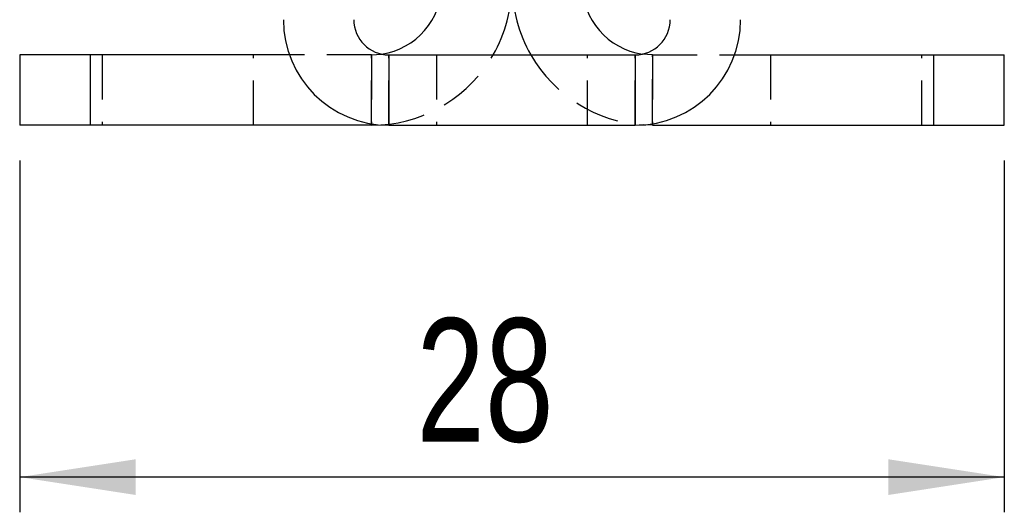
# Model space of a CAD drawing. Extents: x 32 to 386, y 97 to 276.
# Tile 18 of 34: x 250 to 278, y 218 to 232. Entities that reach past the tile are written whole.
import ezdxf

# ---------------------------------------------------------------- set-up
doc = ezdxf.new("R2010")
doc.units = 0
doc.linetypes.add('HIDDEN', pattern=[1.905, 1.27, -0.635])
doc.layers.get('0').update_dxf_attribs({"linetype": 'CONTINUOUS'})
doc.layers.add('FORMATO', color=179, linetype='CONTINUOUS')
doc.styles.add('SLDTEXTSTYLE0', font='TXT', dxfattribs={"width": 0.75})
doc.dimstyles.new('SLDDIMSTYLE0', dxfattribs={"dimtxt": 3.5, "dimasz": 3.302, "dimexe": 0, "dimexo": 0.0625, "dimgap": 0.875, "dimtad": 1, "dimdec": 0, "dimrnd": 1e-09, "dimzin": 12, "dimtxsty": 'SLDTEXTSTYLE0', "dimsah": 1, "dimcen": 0.09, "dimazin": 3, "dimtfac": 1, "dimtdec": 0, "dimtofl": 0, "dimtmove": 0, "dimatfit": 3, "dimtolj": 1, "dimtzin": 12})

# ---------------------------------------------------------------- blocks, each defined once
blk = doc.blocks.new('_D_14')
at = {"layer": 'FORMATO'}
for p, q in [((249.595, 227.699), (249.595, 217.699)), ((277.596, 227.699), (277.596, 217.699)), ((277.596, 218.699), (249.595, 218.699))]:
    blk.add_line(p, q, dxfattribs=at)
for points in [[(249.595, 218.699), (252.897, 218.191), (252.897, 219.207)], [(277.596, 218.699), (274.294, 219.207), (274.294, 218.191)]]:
    blk.add_solid(points, dxfattribs=at)
at = {"layer": 'FORMATO', "insert": (260.874, 223.211), "char_height": 3.5, "attachment_point": 1, "style": 'SLDTEXTSTYLE0'}
blk.add_mtext('28', dxfattribs=at)

msp = doc.modelspace()

# ---------------------------------------------------------------- linework, layer by layer
at = {"color": 7, "linetype": 'CONTINUOUS'}
for p, q in [((249.5951, 230.699), (249.5951, 228.699)), ((251.5951, 230.699), (249.5951, 230.699)), ((251.5951, 230.699), (251.5951, 228.699)), ((257.267, 230.699), (251.5951, 230.699)), ((260.0954, 230.699), (260.0954, 228.699)), ((260.0954, 230.699), (267.0954, 230.699)), ((267.0954, 230.699), (267.0954, 228.699)), ((269.9238, 230.699), (275.5957, 230.699)), ((275.5957, 228.699), (275.5957, 230.699)), ((275.5957, 230.699), (277.5957, 230.699)), ((277.5957, 228.699), (277.5957, 230.699)), ((251.5951, 228.699), (249.5951, 228.699)), ((259.5954, 228.699), (251.5951, 228.699)), ((259.5954, 228.699), (259.8634, 228.708)), ((260.0954, 228.699), (267.0954, 228.699)), ((267.5954, 228.699), (267.3274, 228.708)), ((267.5954, 228.699), (275.5957, 228.699)), ((275.5957, 228.699), (277.5957, 228.699))]:
    msp.add_line(p, q, dxfattribs=at)
at = {"color": 7, "linetype": 'HIDDEN'}
for p, q in [((251.5951, 230.699), (251.5951, 228.699)), ((251.9451, 230.699), (251.9451, 228.699)), ((256.2451, 228.699), (256.2451, 230.699)), ((259.5954, 230.699), (257.267, 230.699)), ((259.5954, 230.699), (259.8886, 230.7206)), ((259.5954, 228.699), (259.5954, 230.699)), ((259.5954, 230.699), (259.5954, 228.7409)), ((260.0954, 228.699), (260.0954, 230.699)), ((261.4454, 230.699), (261.4454, 228.699)), ((265.7454, 228.699), (265.7454, 230.699)), ((267.0954, 228.699), (267.0954, 230.699)), ((267.5954, 230.699), (267.3022, 230.7206)), ((267.5954, 230.699), (269.9238, 230.699)), ((267.5954, 230.699), (267.5954, 228.699)), ((267.5954, 228.7409), (267.5954, 230.699)), ((270.9457, 230.699), (270.9457, 228.699)), ((275.2457, 228.699), (275.2457, 230.699)), ((275.5957, 228.699), (275.5957, 230.699))]:
    msp.add_line(p, q, dxfattribs=at)
at = {"color": 8, "linetype": 'CONTINUOUS'}
for p, q in [((259.5954, 228.7409), (259.5954, 228.699)), ((267.5954, 228.699), (267.5954, 228.7409))]:
    msp.add_line(p, q, dxfattribs=at)
at = {"color": 7, "linetype": 'CONTINUOUS'}
for centre, radius, start, end in [((259.5954, 232.699), 2, 278.43063, 0), ((259.5954, 232.699), 4, 330, 0), ((267.5954, 232.699), 4, 180, 210), ((267.5954, 232.699), 2, 180, 261.56937), ((260.0954, 231.699), 3, 180, 270), ((260.0954, 231.699), 1, 180, 270), ((267.0954, 231.699), 3, 270, 0), ((267.0954, 231.699), 1, 270, 0)]:
    msp.add_arc(centre, radius, start, end, dxfattribs=at)
at = {"color": 7, "linetype": 'HIDDEN'}
for centre, start, end in [((259.5954, 232.699), 273.8413, 330), ((267.5954, 232.699), 210, 266.1587)]:
    msp.add_arc(centre, 4, start, end, dxfattribs=at)

# ---------------------------------------------------------------- dimensions: what is measured, and where the dimension line sits
at = {"layer": 'FORMATO'}
dim = msp.add_linear_dim(base=(249.5951, 218.699), p1=(277.5957, 228.699), p2=(249.5951, 228.699), dimstyle='SLDDIMSTYLE0', dxfattribs=at)
dim.commit()
dim.dimension.update_dxf_attribs({"geometry": '_D_14', "text_midpoint": (263.4602, 218.699), "dimtype": 160})

doc.saveas('drawing.dxf')
